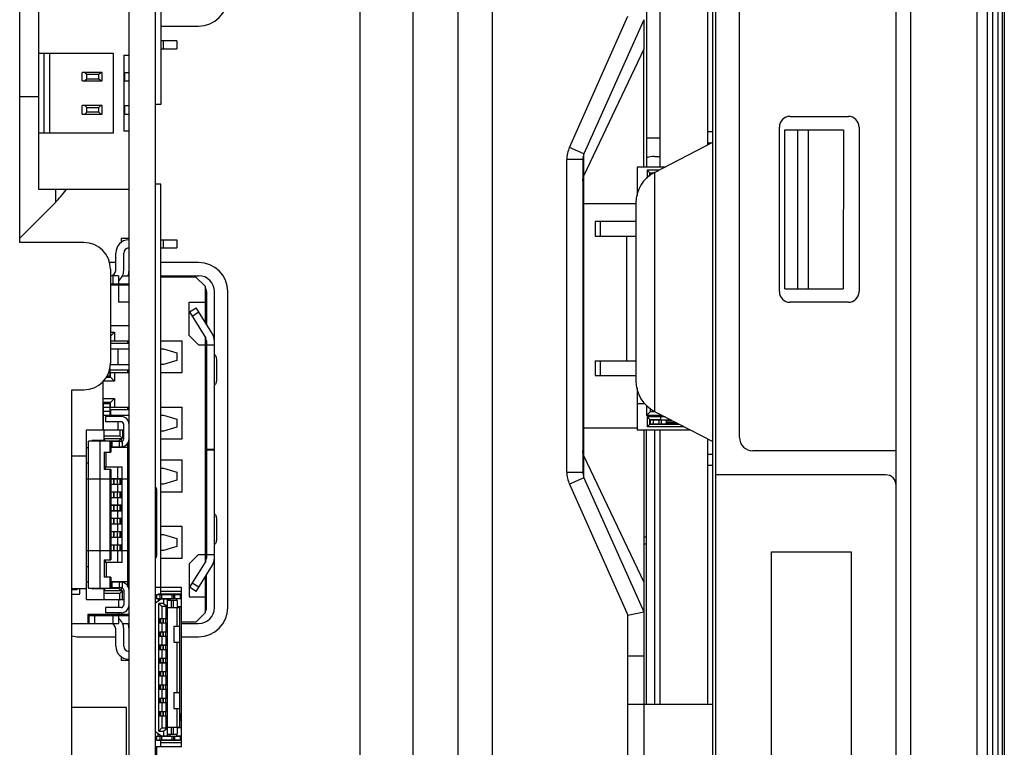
# Model space of a CAD drawing. Header units: millimetres. Extents: x 0 to 1852, y 0 to 1359.
# Tile 7 of 54: x 125 to 162, y 573 to 600. Entities that reach past the tile are written whole.
import ezdxf

# ---------------------------------------------------------------- set-up
doc = ezdxf.new("R2010")
doc.units = ezdxf.units.MM
doc.header["$LTSCALE"] = 65.395
doc.layers.get('0').update_dxf_attribs({"linetype": 'CONTINUOUS'})
doc.layers.add('7_ALL_FEATURES', color=7, linetype='CONTINUOUS')
doc.layers.add('FEATURE', color=7, linetype='CONTINUOUS')

msp = doc.modelspace()

# ---------------------------------------------------------------- linework, layer by layer
at = {"color": 7, "linetype": 'Continuous'}
for p, q in [((158.299, 429.543), (158.299, 748.443)), ((161.74, 429.543), (161.74, 748.443)), ((161.94, 429.743), (161.94, 748.243)), ((162.375, 748.443), (162.375, 429.543)), ((162.145, 433.523), (162.145, 746.743)), ((161.34, 744.443), (161.34, 433.543)), ((151.387, 517.343), (151.387, 671.343)), ((151.488, 671.343), (151.488, 517.343)), ((158.84, 671.343), (158.84, 517.343)), ((130.387, 518.993), (130.387, 658.993)), ((129.387, 518.993), (129.387, 630.043)), ((130.587, 609.013), (130.587, 597.193)), ((148.887, 604.233), (148.887, 594.833)), ((151.187, 604.233), (151.187, 595.666)), ((149.387, 603.933), (149.387, 594.833)), ((152.399, 584.643), (152.399, 601.843)), ((125.987, 593.993), (125.987, 601.243)), ((145.988, 595.579), (148.187, 600.514)), ((148.787, 600.387), (146.533, 595.336)), ((148.787, 600.387), (148.787, 599.273)), ((131.188, 599.593), (130.587, 599.593)), ((130.688, 599.293), (130.688, 599.593)), ((131.188, 599.593), (131.188, 599.293)), ((125.987, 599.128), (128.787, 599.128)), ((126.187, 596.108), (126.187, 599.128)), ((126.387, 599.128), (126.387, 596.108)), ((128.787, 599.128), (128.787, 596.108)), ((129.187, 599.053), (129.187, 596.183)), ((129.187, 599.053), (129.387, 599.053)), ((130.587, 599.293), (131.188, 599.293)), ((148.787, 599.273), (146.533, 594.519)), ((148.787, 594.833), (148.787, 599.273)), ((127.617, 598.083), (127.617, 598.403)), ((128.377, 598.403), (127.617, 598.403)), ((127.724, 598.403), (127.797, 598.333)), ((127.797, 598.153), (127.797, 598.333)), ((127.797, 598.333), (128.247, 598.333)), ((128.247, 598.333), (128.325, 598.403)), ((128.247, 598.153), (128.247, 598.333)), ((128.377, 598.083), (128.377, 598.403)), ((129.187, 598.403), (129.387, 598.403)), ((129.227, 598.083), (129.227, 598.403)), ((127.617, 598.083), (128.377, 598.083)), ((127.797, 598.153), (127.724, 598.083)), ((128.247, 598.153), (127.797, 598.153)), ((128.325, 598.083), (128.247, 598.153)), ((129.187, 598.083), (129.387, 598.083)), ((127.617, 596.833), (127.617, 597.153)), ((128.377, 597.153), (127.617, 597.153)), ((127.724, 597.153), (127.797, 597.083)), ((127.797, 596.903), (127.797, 597.083)), ((127.797, 597.083), (128.247, 597.083)), ((128.247, 597.083), (128.325, 597.153)), ((128.247, 596.903), (128.247, 597.083)), ((128.377, 596.833), (128.377, 597.153)), ((129.187, 597.153), (129.387, 597.153)), ((129.227, 596.833), (129.227, 597.153)), ((130.587, 597.193), (130.387, 597.193)), ((127.617, 596.833), (128.377, 596.833)), ((127.797, 596.903), (127.724, 596.833)), ((128.247, 596.903), (127.797, 596.903)), ((128.325, 596.833), (128.247, 596.903)), ((129.187, 596.833), (129.387, 596.833)), ((154.299, 596.743), (156.499, 596.743)), ((153.899, 590.143), (153.899, 596.343)), ((156.899, 596.343), (156.899, 590.143)), ((128.787, 596.108), (125.987, 596.108)), ((129.387, 596.183), (129.187, 596.183)), ((151.187, 596.172), (151.387, 596.172)), ((154.099, 596.243), (156.299, 596.243)), ((154.099, 590.243), (154.099, 596.243)), ((154.592, 590.243), (154.592, 596.243)), ((154.989, 596.243), (154.989, 590.243)), ((156.311, 596.243), (156.305, 590.243)), ((148.887, 595.94), (149.387, 595.94)), ((149.19, 594.633), (151.387, 595.77)), ((151.327, 595.739), (151.187, 595.739)), ((146.533, 595.336), (145.988, 595.579)), ((146.533, 583.13), (146.533, 595.336)), ((149.187, 595.233), (149.387, 595.233)), ((145.887, 583.346), (145.887, 595.12)), ((146.487, 595.12), (145.887, 595.12)), ((146.487, 595.12), (146.487, 583.346)), ((148.537, 594.833), (148.537, 593.75)), ((149.576, 594.833), (148.537, 594.833)), ((148.917, 594.713), (148.917, 594.422)), ((149.344, 594.713), (148.917, 594.713)), ((149.017, 594.613), (148.917, 594.713)), ((149.017, 594.499), (149.017, 594.613)), ((149.017, 594.613), (149.164, 594.613)), ((149.19, 594.633), (149.19, 585.633)), ((130.587, 594.193), (130.387, 594.193)), ((130.587, 578.733), (130.587, 594.193)), ((129.387, 593.993), (125.987, 593.993)), ((148.487, 593.452), (146.487, 593.452)), ((148.487, 593.479), (148.487, 586.787)), ((146.957, 592.783), (146.957, 592.233)), ((148.487, 592.783), (146.957, 592.783)), ((147.157, 592.233), (147.157, 592.783)), ((129.087, 592.143), (129.087, 591.992)), ((129.377, 592.143), (129.087, 592.143)), ((130.587, 592.093), (131.188, 592.093)), ((130.688, 591.793), (130.688, 592.093)), ((131.188, 592.093), (131.188, 591.793)), ((146.957, 592.233), (148.487, 592.233)), ((148.137, 592.233), (148.137, 587.533)), ((128.887, 590.943), (128.887, 591.593)), ((129.187, 590.943), (129.187, 591.593)), ((130.587, 591.793), (131.188, 591.793)), ((128.987, 590.743), (128.687, 590.743)), ((128.687, 590.443), (129.387, 590.443)), ((129.387, 590.393), (128.687, 590.393)), ((128.787, 590.443), (128.787, 590.743)), ((128.987, 590.743), (128.987, 590.443)), ((128.987, 590.393), (128.987, 589.743)), ((129.017, 590.443), (129.017, 590.437)), ((129.017, 590.437), (129.057, 590.393)), ((129.144, 590.743), (129.387, 590.743)), ((129.225, 590.393), (129.225, 590.443)), ((129.3, 590.443), (129.3, 590.393)), ((129.308, 590.393), (129.308, 590.443)), ((130.587, 590.743), (132.007, 590.743)), ((131.907, 590.693), (130.587, 590.693)), ((131.907, 590.693), (132.257, 590.343)), ((132.257, 590.343), (132.257, 588.989)), ((132.307, 590.143), (132.307, 588.909)), ((132.607, 578.243), (132.607, 590.143)), ((154.099, 590.243), (156.299, 590.243)), ((129.387, 589.743), (128.987, 589.743)), ((131.657, 588.493), (131.657, 589.743)), ((131.657, 589.743), (132.257, 589.743)), ((156.499, 589.743), (154.299, 589.743)), ((131.661, 589.377), (131.916, 589.536)), ((131.661, 589.377), (132.277, 588.392)), ((132.022, 589.366), (131.767, 589.207)), ((132.531, 588.551), (131.916, 589.536)), ((128.687, 588.868), (129.387, 588.868)), ((128.837, 588.618), (128.687, 588.468)), ((128.687, 588.618), (128.837, 588.618)), ((128.837, 588.618), (128.837, 588.293)), ((128.687, 588.293), (129.377, 588.293)), ((129.377, 588.193), (128.691, 588.193)), ((129.347, 588.193), (129.347, 588.293)), ((130.587, 588.293), (131.387, 588.293)), ((131.387, 587.093), (131.387, 588.293)), ((131.657, 588.493), (132.007, 588.143)), ((132.257, 588.423), (132.257, 579.963)), ((132.307, 588.286), (132.307, 580.1)), ((128.687, 587.993), (129.377, 587.993)), ((128.972, 587.993), (128.972, 587.393)), ((130.587, 587.993), (130.688, 587.993)), ((130.688, 587.993), (131.188, 587.843)), ((131.188, 587.843), (131.188, 587.543)), ((132.007, 588.143), (132.257, 588.143)), ((132.307, 588.143), (132.607, 588.143)), ((131.188, 587.543), (130.688, 587.393)), ((132.687, 587.54), (132.687, 586.846)), ((146.957, 587.533), (148.487, 587.533)), ((146.957, 587.533), (146.957, 586.983)), ((147.157, 586.983), (147.157, 587.533)), ((128.622, 587.113), (128.672, 587.113)), ((128.672, 586.963), (128.672, 587.243)), ((128.672, 587.093), (129.377, 587.093)), ((128.677, 587.393), (129.377, 587.393)), ((128.687, 586.918), (128.687, 587.093)), ((128.691, 587.193), (129.377, 587.193)), ((128.837, 587.093), (128.837, 586.768)), ((129.347, 587.093), (129.347, 587.193)), ((130.688, 587.393), (130.587, 587.393)), ((130.587, 587.093), (131.387, 587.093)), ((128.397, 586.74), (128.397, 584.943)), ((128.837, 586.768), (128.416, 586.768)), ((128.516, 586.918), (128.687, 586.918)), ((128.672, 586.963), (128.546, 586.963)), ((128.672, 586.993), (128.687, 586.993)), ((128.837, 586.768), (128.687, 586.918)), ((146.957, 586.983), (148.487, 586.983)), ((148.537, 586.516), (148.537, 584.933)), ((128.397, 586.118), (128.837, 586.118)), ((128.687, 585.968), (128.397, 585.968)), ((128.837, 586.118), (128.687, 585.968)), ((128.687, 585.793), (128.687, 585.968)), ((128.837, 586.118), (128.837, 585.793)), ((128.422, 585.893), (128.397, 585.893)), ((128.422, 585.793), (128.397, 585.793)), ((128.422, 584.943), (128.422, 585.923)), ((128.672, 585.923), (128.422, 585.923)), ((128.672, 585.773), (128.422, 585.773)), ((128.422, 585.643), (128.672, 585.643)), ((128.672, 585.493), (128.672, 585.923)), ((128.687, 585.893), (128.672, 585.893)), ((128.672, 585.793), (129.377, 585.793)), ((129.377, 585.693), (128.672, 585.693)), ((128.691, 585.693), (128.691, 585.493)), ((129.347, 585.693), (129.347, 585.793)), ((130.587, 585.793), (131.387, 585.793)), ((131.387, 584.593), (131.387, 585.793)), ((148.537, 585.933), (148.811, 585.933)), ((148.887, 585.867), (148.887, 585.483)), ((148.887, 585.483), (149.037, 585.633)), ((149.037, 585.633), (149.037, 585.751)), ((149.037, 585.633), (149.19, 585.633)), ((149.19, 585.633), (151.387, 584.496)), ((128.422, 585.493), (129.377, 585.493)), ((128.497, 585.443), (128.497, 585.243)), ((129.087, 585.443), (128.497, 585.443)), ((129.087, 585.243), (128.497, 585.243)), ((128.972, 585.493), (128.972, 585.443)), ((128.972, 585.243), (128.972, 584.943)), ((130.587, 585.493), (130.688, 585.493)), ((130.688, 585.493), (131.188, 585.343)), ((131.188, 585.343), (131.188, 585.043)), ((149.479, 585.483), (148.887, 585.483)), ((149.595, 585.423), (148.917, 585.423)), ((148.917, 585.423), (148.917, 585.053)), ((148.917, 585.423), (149.017, 585.323)), ((149.017, 585.323), (149.427, 585.323)), ((149.017, 585.153), (149.017, 585.323)), ((149.037, 585.313), (149.808, 585.313)), ((149.037, 585.163), (149.037, 585.313)), ((149.137, 585.313), (149.137, 585.163)), ((149.327, 585.323), (149.327, 585.313)), ((149.364, 585.163), (149.364, 585.313)), ((149.427, 585.313), (149.427, 585.423)), ((149.451, 585.163), (149.451, 585.313)), ((149.637, 585.273), (149.885, 585.273)), ((149.637, 585.273), (149.637, 585.203)), ((150.021, 585.203), (149.637, 585.203)), ((127.787, 578.543), (127.787, 584.943)), ((127.787, 584.943), (129.187, 584.943)), ((128.457, 584.513), (128.457, 584.943)), ((129.037, 584.943), (129.037, 584.713)), ((129.137, 584.943), (129.137, 584.613)), ((129.187, 584.593), (129.187, 585.143)), ((130.688, 584.893), (130.587, 584.893)), ((131.188, 585.043), (130.688, 584.893)), ((146.533, 585.014), (148.537, 585.014)), ((148.537, 584.933), (150.543, 584.933)), ((148.787, 584.933), (148.787, 495.833)), ((148.887, 574.593), (148.887, 584.933)), ((148.917, 585.053), (149.017, 585.153)), ((150.311, 585.053), (148.917, 585.053)), ((149.017, 585.153), (150.117, 585.153)), ((149.037, 585.163), (150.098, 585.163)), ((149.187, 584.933), (149.187, 574.593)), ((149.327, 585.163), (149.327, 585.153)), ((149.387, 584.933), (149.387, 574.593)), ((149.427, 585.163), (149.427, 585.153)), ((149.847, 585.163), (149.847, 585.153)), ((149.947, 585.163), (149.947, 585.153)), ((127.857, 578.973), (127.857, 584.513)), ((128.987, 584.513), (127.857, 584.513)), ((127.987, 584.513), (127.987, 584.533)), ((128.457, 584.533), (127.987, 584.533)), ((128.293, 584.513), (128.293, 578.973)), ((128.457, 584.713), (129.037, 584.713)), ((128.457, 584.613), (129.137, 584.613)), ((128.467, 584.563), (128.457, 584.563)), ((128.467, 584.563), (128.467, 584.513)), ((128.517, 584.513), (128.467, 584.563)), ((128.676, 584.093), (128.676, 584.513)), ((128.707, 584.513), (128.707, 584.093)), ((129.087, 584.493), (128.707, 584.493)), ((128.743, 584.493), (128.743, 584.293)), ((128.837, 584.513), (128.837, 584.493)), ((129.087, 584.613), (128.987, 584.513)), ((128.987, 584.493), (128.987, 584.513)), ((129.027, 584.293), (129.027, 584.493)), ((129.037, 584.713), (129.137, 584.613)), ((129.087, 584.613), (129.087, 584.493)), ((129.127, 584.501), (129.127, 584.296)), ((130.587, 584.593), (131.387, 584.593)), ((151.187, 584.6), (151.187, 574.593)), ((127.787, 584.273), (127.857, 584.273)), ((128.457, 584.093), (128.457, 583.443)), ((128.457, 584.093), (128.707, 584.093)), ((128.527, 583.543), (128.527, 584.093)), ((128.707, 584.293), (129.087, 584.293)), ((129.337, 584.273), (128.707, 584.273)), ((128.832, 584.273), (128.812, 584.293)), ((128.837, 584.293), (128.837, 584.273)), ((128.987, 584.273), (128.987, 584.293)), ((129.087, 584.293), (129.087, 584.273)), ((129.337, 579.057), (129.337, 584.429)), ((132.307, 584.203), (132.607, 584.203)), ((132.307, 584.183), (132.607, 584.183)), ((158.299, 584.143), (152.899, 584.143)), ((127.787, 583.943), (127.237, 583.943)), ((131.387, 583.793), (130.587, 583.793)), ((131.387, 582.593), (131.387, 583.793)), ((146.533, 583.947), (148.787, 579.193)), ((151.187, 584.027), (151.387, 584.027)), ((127.787, 583.693), (127.857, 583.693)), ((128.457, 583.543), (129.127, 583.543)), ((128.707, 583.443), (128.457, 583.443)), ((128.487, 583.543), (128.487, 583.443)), ((128.676, 580.043), (128.676, 583.443)), ((128.707, 583.443), (128.707, 580.043)), ((128.957, 583.543), (128.957, 583.108)), ((129.127, 579.943), (129.127, 583.543)), ((130.587, 583.493), (130.688, 583.493)), ((130.688, 583.493), (131.188, 583.343)), ((131.188, 583.343), (131.188, 583.043)), ((145.887, 583.346), (146.487, 583.346)), ((151.387, 583.594), (151.187, 583.594)), ((127.787, 583.093), (129.337, 583.093)), ((128.707, 583.108), (129.127, 583.108)), ((128.807, 583.093), (128.807, 582.893)), ((128.821, 583.093), (128.821, 582.893)), ((128.951, 582.893), (128.951, 583.093)), ((129.044, 583.093), (129.044, 582.893)), ((129.087, 582.893), (129.087, 583.093)), ((129.087, 583.093), (129.087, 582.893)), ((131.188, 583.043), (130.688, 582.893)), ((146.533, 583.13), (145.988, 582.887)), ((146.533, 583.13), (148.787, 578.079)), ((157.899, 583.243), (151.488, 583.243)), ((128.707, 582.893), (129.127, 582.893)), ((129.127, 582.878), (128.707, 582.878)), ((128.707, 582.608), (129.127, 582.608)), ((128.957, 582.878), (128.957, 582.608)), ((130.437, 580.193), (130.437, 582.693)), ((130.688, 582.893), (130.587, 582.893)), ((145.988, 582.887), (148.187, 577.952)), ((129.127, 582.593), (128.707, 582.593)), ((128.707, 582.393), (129.127, 582.393)), ((129.127, 582.378), (128.707, 582.378)), ((128.807, 582.593), (128.807, 582.393)), ((128.821, 582.593), (128.821, 582.393)), ((128.951, 582.393), (128.951, 582.593)), ((128.957, 582.378), (128.957, 582.108)), ((129.044, 582.593), (129.044, 582.393)), ((129.087, 582.393), (129.087, 582.593)), ((129.087, 582.593), (129.087, 582.393)), ((131.387, 582.593), (130.587, 582.593)), ((128.707, 582.108), (129.127, 582.108)), ((129.127, 582.093), (128.707, 582.093)), ((128.707, 581.893), (129.127, 581.893)), ((129.127, 581.878), (128.707, 581.878)), ((128.807, 582.093), (128.807, 581.893)), ((128.821, 582.093), (128.821, 581.893)), ((128.951, 581.893), (128.951, 582.093)), ((128.957, 581.878), (128.957, 581.608)), ((129.044, 582.093), (129.044, 581.893)), ((129.087, 581.893), (129.087, 582.093)), ((129.087, 582.093), (129.087, 581.893)), ((128.707, 581.608), (129.127, 581.608)), ((129.127, 581.593), (128.707, 581.593)), ((128.807, 581.593), (128.807, 581.393)), ((128.821, 581.593), (128.821, 581.393)), ((128.951, 581.393), (128.951, 581.593)), ((129.044, 581.593), (129.044, 581.393)), ((129.087, 581.393), (129.087, 581.593)), ((129.087, 581.593), (129.087, 581.393)), ((132.687, 581.54), (132.687, 580.846)), ((128.707, 581.393), (129.127, 581.393)), ((129.127, 581.378), (128.707, 581.378)), ((128.957, 581.378), (128.957, 581.108)), ((131.387, 581.293), (130.587, 581.293)), ((131.387, 580.093), (131.387, 581.293)), ((128.707, 581.108), (129.127, 581.108)), ((129.127, 581.093), (128.707, 581.093)), ((128.707, 580.893), (129.127, 580.893)), ((129.127, 580.878), (128.707, 580.878)), ((128.807, 581.093), (128.807, 580.893)), ((128.821, 581.093), (128.821, 580.893)), ((128.951, 580.893), (128.951, 581.093)), ((128.957, 580.878), (128.957, 580.608)), ((129.044, 581.093), (129.044, 580.893)), ((129.087, 580.893), (129.087, 581.093)), ((129.087, 581.093), (129.087, 580.893)), ((130.587, 580.993), (130.688, 580.993)), ((130.688, 580.993), (131.188, 580.843)), ((131.188, 580.843), (131.188, 580.543)), ((148.787, 580.912), (148.887, 580.912)), ((127.787, 580.393), (129.337, 580.393)), ((128.707, 580.608), (129.127, 580.608)), ((129.127, 580.593), (128.707, 580.593)), ((129.127, 580.378), (128.707, 580.378)), ((128.807, 580.593), (128.807, 580.393)), ((128.821, 580.593), (128.821, 580.393)), ((128.951, 580.393), (128.951, 580.593)), ((128.957, 580.378), (128.957, 579.943)), ((129.044, 580.593), (129.044, 580.393)), ((129.087, 580.393), (129.087, 580.593)), ((129.087, 580.593), (129.087, 580.393)), ((130.688, 580.393), (130.587, 580.393)), ((131.188, 580.543), (130.688, 580.393)), ((148.887, 580.636), (148.787, 580.636)), ((128.457, 580.043), (128.457, 579.393)), ((128.457, 580.043), (128.707, 580.043)), ((128.487, 580.043), (128.487, 579.943)), ((131.387, 580.093), (130.587, 580.093)), ((132.007, 580.243), (131.657, 579.893)), ((132.007, 580.243), (132.257, 580.243)), ((132.307, 580.243), (132.607, 580.243)), ((153.599, 580.343), (156.599, 580.343)), ((153.599, 560.343), (153.599, 580.343)), ((156.599, 580.343), (156.599, 560.343)), ((127.787, 579.793), (127.857, 579.793)), ((129.127, 579.943), (128.457, 579.943)), ((128.527, 579.943), (128.527, 579.393)), ((131.657, 579.893), (131.657, 578.643)), ((132.277, 579.994), (131.661, 579.009)), ((131.916, 578.85), (132.531, 579.835)), ((128.707, 579.393), (128.457, 579.393)), ((128.676, 578.973), (128.676, 579.393)), ((128.707, 579.393), (128.707, 578.973)), ((132.257, 579.397), (132.257, 578.043)), ((132.307, 578.243), (132.307, 579.477)), ((127.787, 578.943), (127.237, 578.943)), ((127.237, 578.923), (127.437, 578.923)), ((127.37, 578.923), (127.37, 578.943)), ((127.437, 578.943), (127.437, 578.923)), ((127.537, 578.743), (127.537, 578.943)), ((127.787, 579.213), (127.857, 579.213)), ((127.857, 578.973), (128.987, 578.973)), ((127.987, 578.973), (127.987, 578.953)), ((128.457, 578.953), (127.987, 578.953)), ((128.457, 578.543), (128.457, 578.973)), ((128.457, 578.923), (128.467, 578.923)), ((128.467, 578.923), (128.467, 578.973)), ((128.467, 578.923), (128.517, 578.973)), ((129.337, 579.213), (128.707, 579.213)), ((129.087, 579.193), (128.707, 579.193)), ((128.707, 578.993), (129.087, 578.993)), ((128.743, 579.193), (128.743, 578.993)), ((128.987, 579.213), (128.987, 579.193)), ((128.987, 578.993), (128.987, 578.973)), ((128.987, 578.973), (129.087, 578.873)), ((129.027, 578.993), (129.027, 579.193)), ((129.087, 579.213), (129.087, 579.193)), ((129.087, 578.993), (129.087, 578.873)), ((129.127, 579.19), (129.127, 578.985)), ((129.187, 578.893), (129.187, 578.343)), ((131.367, 578.993), (130.387, 578.993)), ((131.367, 572.993), (131.367, 578.993)), ((131.916, 578.85), (131.661, 579.009)), ((131.767, 579.179), (132.022, 579.02)), ((127.237, 578.743), (127.537, 578.743)), ((127.787, 578.543), (129.187, 578.543)), ((129.137, 578.873), (128.457, 578.873)), ((129.037, 578.773), (128.457, 578.773)), ((128.987, 578.543), (128.987, 578.243)), ((129.137, 578.873), (129.037, 578.773)), ((129.037, 578.543), (129.037, 578.773)), ((129.137, 578.543), (129.137, 578.873)), ((130.387, 578.423), (130.587, 578.573)), ((130.417, 578.733), (131.317, 578.733)), ((130.417, 578.733), (130.417, 578.583)), ((130.417, 578.583), (131.317, 578.583)), ((131.367, 578.743), (130.487, 578.743)), ((130.487, 578.743), (130.487, 578.733)), ((130.487, 578.583), (130.487, 578.498)), ((130.567, 578.583), (130.567, 578.733)), ((131.367, 578.843), (130.587, 578.843)), ((130.587, 578.583), (130.587, 578.573)), ((130.587, 578.573), (130.927, 578.573)), ((130.617, 578.733), (130.617, 578.583)), ((130.687, 578.573), (130.687, 578.398)), ((130.837, 578.743), (130.837, 578.733)), ((130.837, 573.403), (130.837, 578.583)), ((130.927, 578.583), (130.927, 578.513)), ((130.937, 578.743), (130.937, 578.733)), ((131.017, 578.583), (131.017, 578.733)), ((131.067, 578.733), (131.067, 578.583)), ((131.117, 578.583), (131.117, 578.733)), ((131.177, 578.583), (131.177, 578.513)), ((131.367, 578.573), (131.177, 578.573)), ((131.317, 578.733), (131.317, 578.583)), ((131.657, 578.643), (132.257, 578.643)), ((128.497, 578.243), (128.497, 578.043)), ((129.087, 578.243), (128.497, 578.243)), ((130.687, 578.398), (130.507, 578.398)), ((130.507, 578.398), (130.627, 578.278)), ((130.507, 573.588), (130.507, 578.398)), ((130.837, 578.278), (130.627, 578.278)), ((130.627, 578.278), (130.627, 577.833)), ((130.687, 578.398), (130.837, 578.278)), ((130.777, 578.278), (130.777, 577.833)), ((131.207, 578.513), (130.837, 578.513)), ((130.837, 578.243), (131.297, 578.243)), ((130.977, 578.513), (130.977, 578.243)), ((131.067, 578.243), (131.067, 578.513)), ((131.197, 577.543), (131.197, 578.243)), ((131.207, 578.513), (131.207, 578.243)), ((131.207, 578.278), (131.367, 578.278)), ((131.247, 578.278), (131.247, 578.243)), ((131.297, 573.743), (131.297, 578.243)), ((127.837, 577.993), (127.837, 577.643)), ((127.837, 577.993), (129.387, 577.993)), ((127.837, 577.943), (129.387, 577.943)), ((127.887, 577.643), (127.887, 577.943)), ((128.087, 577.943), (128.087, 577.643)), ((129.087, 578.043), (128.497, 578.043)), ((128.787, 577.643), (128.787, 577.943)), ((128.987, 578.043), (128.987, 577.993)), ((128.987, 577.943), (128.987, 577.643)), ((129.057, 577.993), (129.017, 577.949)), ((129.017, 577.949), (129.017, 577.943)), ((129.225, 577.943), (129.225, 577.993)), ((129.3, 577.993), (129.3, 577.943)), ((129.308, 577.943), (129.308, 577.993)), ((130.507, 577.833), (130.837, 577.833)), ((130.687, 577.818), (130.507, 577.818)), ((130.537, 577.668), (130.537, 577.818)), ((130.58, 577.818), (130.58, 577.668)), ((130.587, 577.833), (130.587, 577.818)), ((130.677, 577.668), (130.677, 577.818)), ((130.687, 577.668), (130.687, 577.818)), ((130.837, 577.818), (130.688, 577.818)), ((130.767, 577.818), (130.767, 577.668)), ((132.257, 578.043), (131.907, 577.693)), ((148.187, 577.952), (148.787, 578.079)), ((148.187, 495.833), (148.187, 577.952)), ((127.237, 577.643), (127.837, 577.643)), ((127.849, 577.643), (128.987, 577.643)), ((128.887, 576.793), (128.887, 577.443)), ((129.144, 577.643), (129.387, 577.643)), ((129.187, 576.793), (129.187, 577.443)), ((130.507, 577.668), (130.687, 577.668)), ((130.837, 577.653), (130.507, 577.653)), ((130.587, 577.668), (130.587, 577.653)), ((130.627, 577.653), (130.627, 577.333)), ((130.688, 577.668), (130.837, 577.668)), ((130.777, 577.653), (130.777, 577.333)), ((131.078, 577.543), (131.297, 577.543)), ((131.078, 577.543), (131.078, 576.943)), ((131.907, 577.693), (131.367, 577.693)), ((131.367, 577.643), (132.007, 577.643)), ((130.507, 577.333), (130.837, 577.333)), ((130.687, 577.318), (130.507, 577.318)), ((130.507, 577.168), (130.687, 577.168)), ((130.837, 577.153), (130.507, 577.153)), ((130.537, 577.168), (130.537, 577.318)), ((130.58, 577.318), (130.58, 577.168)), ((130.587, 577.333), (130.587, 577.318)), ((130.587, 577.168), (130.587, 577.153)), ((130.627, 577.153), (130.627, 576.833)), ((130.677, 577.168), (130.677, 577.318)), ((130.687, 577.168), (130.687, 577.318)), ((130.837, 577.318), (130.688, 577.318)), ((130.688, 577.168), (130.837, 577.168)), ((130.767, 577.318), (130.767, 577.168)), ((130.777, 577.153), (130.777, 576.833)), ((130.507, 576.833), (130.837, 576.833)), ((130.687, 576.818), (130.507, 576.818)), ((130.507, 576.668), (130.687, 576.668)), ((130.537, 576.668), (130.537, 576.818)), ((130.58, 576.818), (130.58, 576.668)), ((130.587, 576.833), (130.587, 576.818)), ((130.587, 576.668), (130.587, 576.653)), ((130.677, 576.668), (130.677, 576.818)), ((130.687, 576.668), (130.687, 576.818)), ((130.837, 576.818), (130.688, 576.818)), ((130.688, 576.668), (130.837, 576.668)), ((130.767, 576.818), (130.767, 576.668)), ((131.078, 576.943), (131.297, 576.943)), ((131.197, 575.043), (131.197, 576.943)), ((129.087, 576.394), (129.087, 576.243)), ((130.837, 576.653), (130.507, 576.653)), ((130.507, 576.333), (130.837, 576.333)), ((130.687, 576.318), (130.507, 576.318)), ((130.537, 576.168), (130.537, 576.318)), ((130.58, 576.318), (130.58, 576.168)), ((130.587, 576.333), (130.587, 576.318)), ((130.627, 576.653), (130.627, 576.333)), ((130.677, 576.168), (130.677, 576.318)), ((130.687, 576.168), (130.687, 576.318)), ((130.688, 576.318), (130.688, 576.333)), ((130.837, 576.318), (130.688, 576.318)), ((130.767, 576.318), (130.767, 576.168)), ((130.777, 576.653), (130.777, 576.333)), ((148.787, 576.413), (148.187, 576.413)), ((129.377, 576.243), (129.087, 576.243)), ((130.507, 576.168), (130.687, 576.168)), ((130.837, 576.153), (130.507, 576.153)), ((130.587, 576.168), (130.587, 576.153)), ((130.627, 576.153), (130.627, 575.833)), ((130.688, 576.168), (130.837, 576.168)), ((130.777, 576.153), (130.777, 575.833)), ((130.507, 575.833), (130.837, 575.833)), ((130.687, 575.818), (130.507, 575.818)), ((130.507, 575.668), (130.687, 575.668)), ((130.837, 575.653), (130.507, 575.653)), ((130.537, 575.668), (130.537, 575.818)), ((130.58, 575.818), (130.58, 575.668)), ((130.587, 575.833), (130.587, 575.818)), ((130.587, 575.668), (130.587, 575.653)), ((130.627, 575.653), (130.627, 575.333)), ((130.677, 575.668), (130.677, 575.818)), ((130.687, 575.668), (130.687, 575.818)), ((130.837, 575.818), (130.688, 575.818)), ((130.688, 575.668), (130.837, 575.668)), ((130.767, 575.818), (130.767, 575.668)), ((130.777, 575.653), (130.777, 575.333)), ((130.507, 575.333), (130.837, 575.333)), ((130.687, 575.318), (130.507, 575.318)), ((130.537, 575.168), (130.537, 575.318)), ((130.58, 575.318), (130.58, 575.168)), ((130.587, 575.333), (130.587, 575.318)), ((130.677, 575.168), (130.677, 575.318)), ((130.687, 575.168), (130.687, 575.318)), ((130.837, 575.318), (130.688, 575.318)), ((130.767, 575.318), (130.767, 575.168)), ((130.507, 575.168), (130.687, 575.168)), ((130.837, 575.153), (130.507, 575.153)), ((130.507, 574.833), (130.837, 574.833)), ((130.687, 574.818), (130.507, 574.818)), ((130.537, 574.668), (130.537, 574.818)), ((130.58, 574.818), (130.58, 574.668)), ((130.587, 575.168), (130.587, 575.153)), ((130.587, 574.833), (130.587, 574.818)), ((130.627, 575.153), (130.627, 574.833)), ((130.677, 574.668), (130.677, 574.818)), ((130.687, 574.668), (130.687, 574.818)), ((130.688, 575.168), (130.837, 575.168)), ((130.837, 574.818), (130.688, 574.818)), ((130.767, 574.818), (130.767, 574.668)), ((130.777, 575.153), (130.777, 574.833)), ((131.078, 575.043), (131.297, 575.043)), ((131.078, 575.043), (131.078, 574.443)), ((129.287, 574.483), (127.237, 574.483)), ((129.287, 570.953), (129.287, 574.483)), ((130.507, 574.668), (130.687, 574.668)), ((130.837, 574.653), (130.507, 574.653)), ((130.587, 574.668), (130.587, 574.653)), ((130.627, 574.653), (130.627, 574.333)), ((130.688, 574.668), (130.837, 574.668)), ((130.777, 574.653), (130.777, 574.333)), ((131.078, 574.443), (131.297, 574.443)), ((131.197, 573.743), (131.197, 574.443)), ((151.387, 574.593), (148.187, 574.593)), ((130.507, 574.333), (130.837, 574.333)), ((130.687, 574.318), (130.507, 574.318)), ((130.507, 574.168), (130.687, 574.168)), ((130.837, 574.153), (130.507, 574.153)), ((130.537, 574.168), (130.537, 574.318)), ((130.58, 574.318), (130.58, 574.168)), ((130.587, 574.333), (130.587, 574.318)), ((130.627, 574.153), (130.627, 573.708)), ((130.677, 574.168), (130.677, 574.318)), ((130.687, 574.168), (130.687, 574.318)), ((130.837, 574.318), (130.688, 574.318)), ((130.688, 574.168), (130.837, 574.168)), ((130.767, 574.318), (130.767, 574.168)), ((130.777, 574.153), (130.777, 573.708)), ((131.347, 574.243), (131.297, 574.243)), ((131.347, 574.206), (131.297, 574.206)), ((131.347, 573.993), (131.347, 574.243)), ((130.507, 573.588), (130.627, 573.708)), ((130.627, 573.708), (130.837, 573.708)), ((130.687, 573.588), (130.837, 573.708)), ((130.837, 573.743), (131.297, 573.743)), ((130.977, 573.743), (130.977, 573.473)), ((131.067, 573.473), (131.067, 573.743)), ((131.207, 573.743), (131.207, 573.473)), ((131.367, 573.708), (131.207, 573.708)), ((131.247, 573.743), (131.247, 573.708)), ((131.347, 574.031), (131.297, 574.031)), ((131.347, 573.993), (131.297, 573.993)), ((130.587, 573.413), (130.387, 573.563)), ((130.417, 573.403), (131.317, 573.403)), ((130.417, 573.403), (130.417, 573.253)), ((130.487, 573.403), (130.487, 573.488)), ((130.507, 573.588), (130.687, 573.588)), ((130.567, 573.253), (130.567, 573.403)), ((130.587, 573.413), (130.927, 573.413)), ((130.587, 573.403), (130.587, 573.413)), ((130.617, 573.403), (130.617, 573.253)), ((130.687, 573.588), (130.687, 573.413)), ((130.837, 573.473), (131.207, 573.473)), ((130.927, 573.473), (130.927, 573.403)), ((131.017, 573.253), (131.017, 573.403)), ((131.067, 573.403), (131.067, 573.253)), ((131.117, 573.253), (131.117, 573.403)), ((131.177, 573.473), (131.177, 573.403)), ((131.177, 573.413), (131.367, 573.413)), ((131.317, 573.403), (131.317, 573.253)), ((131.367, 572.993), (130.387, 572.993)), ((130.417, 573.253), (131.317, 573.253)), ((130.437, 570.733), (130.437, 572.993)), ((130.487, 573.243), (130.487, 573.253)), ((131.367, 573.243), (130.487, 573.243)), ((130.587, 572.993), (130.587, 573.253)), ((131.367, 573.143), (130.587, 573.143)), ((130.837, 573.243), (130.837, 573.253)), ((130.937, 573.243), (130.937, 573.253))]:
    msp.add_line(p, q, dxfattribs=at)
at = {"color": 3, "linetype": 'Continuous'}
for p, q in [((162.295, 748.443), (162.295, 429.543)), ((140.087, 736.333), (140.087, 472.433)), ((141.787, 473.633), (141.787, 735.133)), ((143.087, 473.633), (143.087, 735.133)), ((127.237, 555.193), (127.237, 586.443))]:
    msp.add_line(p, q, dxfattribs=at)
at = {"color": 7, "linetype": 'Continuous'}
for centre, radius, start, end in [((154.299, 596.343), 0.4, 90, 180), ((156.499, 596.343), 0.4, 0, 90), ((147.015, 595.121), 0.528, 155.9777, 180.0369), ((149.187, 594.233), 1, 90, 107.4875), ((149.787, 593.479), 1.3, 117.3507, 180.0006), ((129.387, 591.593), 0.5, 91.1593, 180), ((129.387, 591.593), 0.2, 92.909, 180), ((128.687, 590.943), 0.2, 270, 360), ((128.687, 590.943), 0.5, 306.9178, 360), ((128.887, 590.943), 0.5, 336.3953, 360), ((132.007, 590.143), 0.6, 0, 90), ((132.007, 590.143), 0.3, 0, 33.0752), ((154.299, 590.143), 0.4, 180, 270), ((156.499, 590.143), 0.4, 270, 360), ((132.107, 588.286), 0.5, 0, 32), ((132.107, 588.286), 0.2, 0, 32), ((149.787, 586.787), 1.3, 179.9994, 242.6493), ((129.087, 585.143), 0.3, 0, 90), ((129.087, 585.143), 0.1, 0, 90), ((129.087, 584.593), 0.3, 270, 360), ((129.087, 584.593), 0.1, 270, 360), ((152.899, 584.643), 0.5, 180, 270), ((147.015, 583.346), 0.528, 179.9625, 204.022), ((157.899, 582.843), 0.4, 0, 90), ((130.337, 582.693), 0.1, 0, 59.6683), ((130.337, 580.193), 0.1, 300.3317, 360), ((132.107, 580.1), 0.2, 328, 360), ((132.107, 580.1), 0.5, 328, 360), ((129.087, 578.893), 0.3, 0, 90), ((129.087, 578.893), 0.1, 0, 90), ((129.087, 578.343), 0.3, 270, 360), ((129.087, 578.343), 0.1, 270, 360), ((132.007, 578.243), 0.6, 270, 360), ((132.007, 578.243), 0.3, 326.9245, 360), ((128.687, 577.443), 0.5, 0, 53.0822), ((128.687, 577.443), 0.2, 0, 90), ((128.887, 577.443), 0.5, 0, 23.6047), ((129.387, 576.793), 0.5, 180, 268.8407), ((129.387, 576.793), 0.2, 180, 267.1568)]:
    msp.add_arc(centre, radius, start, end, dxfattribs=at)
for centre, start_param, end_param in [((149.537, 585.273), -1.570796, -1.159279), ((149.537, 585.203), -1.982313, -1.570796)]:
    msp.add_ellipse(centre, major_axis=(0, 0.1), ratio=1, start_param=start_param, end_param=end_param, dxfattribs=at)
for points in [[(145.988, 595.579), (145.922, 595.437), (145.887, 595.277), (145.887, 595.12)], [(146.487, 594.316), (146.487, 594.385), (146.503, 594.456), (146.533, 594.519)], [(146.533, 583.947), (146.503, 584.01), (146.487, 584.081), (146.487, 584.15)], [(145.887, 583.346), (145.887, 583.189), (145.922, 583.029), (145.988, 582.887)]]:
    msp.add_open_spline(points, degree=3, dxfattribs=at)
for points, knots in [([(128.998, 590.443), (128.999, 590.443), (129.006, 590.442), (129.012, 590.44), (129.017, 590.437)], [0, 0, 0, 0, 0.23741, 1, 1, 1, 1]), ([(129.332, 590.393), (129.335, 590.398), (129.347, 590.415), (129.361, 590.432), (129.373, 590.443)], [0, 0, 0, 0, 0.242726, 1, 1, 1, 1]), ([(132.259, 588.021), (132.271, 588.024), (132.287, 588.028), (132.303, 588.036), (132.307, 588.041), (132.307, 588.043)], [0, 0, 0, 0, 0.69009, 0.886205, 1, 1, 1, 1]), ([(132.608, 587.783), (132.635, 587.752), (132.675, 587.673), (132.687, 587.586), (132.687, 587.54)], [0, 0, 0, 0, 0.468662, 1, 1, 1, 1]), ([(132.687, 586.846), (132.687, 586.8), (132.675, 586.713), (132.635, 586.634), (132.608, 586.603)], [0, 0, 0, 0, 0.531338, 1, 1, 1, 1]), ([(132.259, 586.365), (132.271, 586.362), (132.287, 586.358), (132.303, 586.35), (132.307, 586.345), (132.307, 586.343)], [0, 0, 0, 0, 0.690084, 0.886197, 1, 1, 1, 1]), ([(132.259, 582.021), (132.271, 582.024), (132.287, 582.028), (132.303, 582.036), (132.307, 582.041), (132.307, 582.043)], [0, 0, 0, 0, 0.69009, 0.886205, 1, 1, 1, 1]), ([(132.608, 581.783), (132.635, 581.752), (132.675, 581.673), (132.687, 581.586), (132.687, 581.54)], [0, 0, 0, 0, 0.468662, 1, 1, 1, 1]), ([(132.687, 580.846), (132.687, 580.8), (132.675, 580.713), (132.635, 580.634), (132.608, 580.603)], [0, 0, 0, 0, 0.531338, 1, 1, 1, 1]), ([(132.307, 580.343), (132.307, 580.345), (132.303, 580.35), (132.287, 580.358), (132.271, 580.362), (132.259, 580.365)], [0, 0, 0, 0, 0.113795, 0.30991, 1, 1, 1, 1]), ([(129.017, 577.949), (129.015, 577.948), (129.009, 577.945), (129.002, 577.943), (128.998, 577.943)], [0, 0, 0, 0, 0.26987, 1, 1, 1, 1]), ([(129.373, 577.943), (129.369, 577.947), (129.354, 577.962), (129.34, 577.979), (129.332, 577.993)], [0, 0, 0, 0, 0.257921, 1, 1, 1, 1])]:
    msp.add_open_spline(points, degree=3, knots=knots, dxfattribs=at)
at = {"layer": '7_ALL_FEATURES', "color": 3, "linetype": 'Continuous'}
for p, q in [((125.267, 591.993), (125.267, 620.593)), ((127.687, 591.993), (125.267, 591.993)), ((128.687, 590.993), (128.687, 587.443)), ((127.237, 586.443), (127.687, 586.443))]:
    msp.add_line(p, q, dxfattribs=at)
at = {"layer": '7_ALL_FEATURES', "color": 7, "linetype": 'Continuous'}
for p, q in [((130.587, 600.143), (132.007, 600.143)), ((125.267, 597.493), (125.987, 597.493)), ((126.616, 593.993), (126.616, 593.507)), ((125.267, 592.159), (126.616, 593.507)), ((128.887, 591.243), (128.637, 591.243)), ((132.007, 591.243), (130.587, 591.243)), ((133.107, 578.243), (133.107, 590.143)), ((127.487, 577.143), (128.887, 577.143)), ((131.367, 577.143), (132.007, 577.143))]:
    msp.add_line(p, q, dxfattribs=at)
for centre, radius, start, end in [((132.007, 601.243), 1.1, 270, 360), ((123.787, 596.336), 4, 315, 323.7959), ((132.007, 590.143), 1.1, 0, 90), ((132.007, 578.243), 1.1, 270, 360), ((127.487, 578.243), 1.1, 256.6892, 270)]:
    msp.add_arc(centre, radius, start, end, dxfattribs=at)
at = {"layer": '7_ALL_FEATURES', "color": 3, "linetype": 'Continuous'}
for centre, start, end in [((127.687, 590.993), 0, 90), ((127.687, 587.443), 270, 360)]:
    msp.add_arc(centre, 1, start, end, dxfattribs=at)
at = {"layer": 'FEATURE', "color": 7, "linetype": 'Continuous'}
msp.add_line((138.087, 651.293), (138.087, 526.693), dxfattribs=at)

doc.saveas('drawing.dxf')
